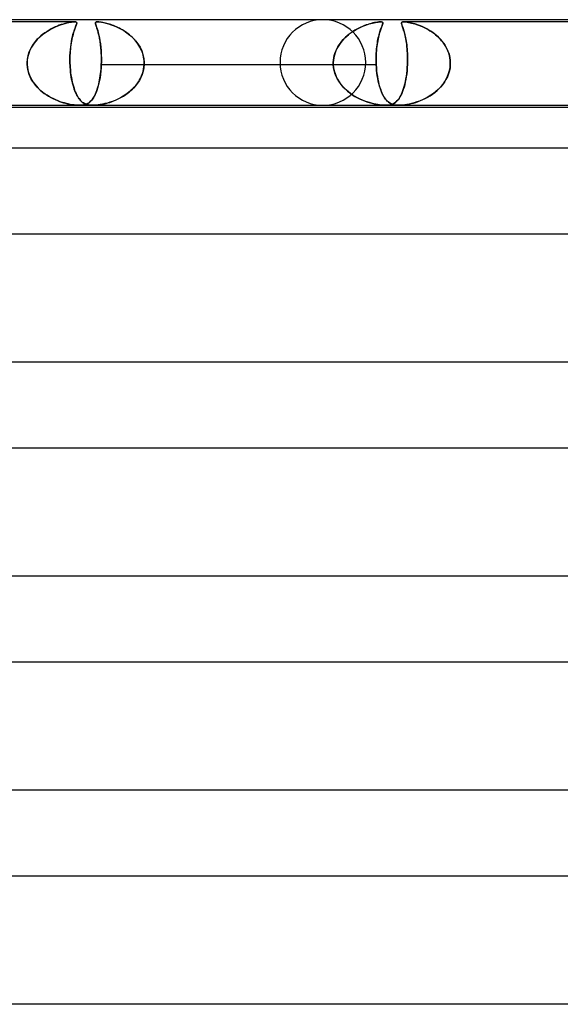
# Model space of a CAD drawing. Header units: millimetres. Extents: x -273 to 273, y -2 to 200.
# Tile 47 of 61: x 68 to 94, y 154 to 200. Entities that reach past the tile are written whole.
import ezdxf

# ---------------------------------------------------------------- set-up
doc = ezdxf.new("R2010")
doc.units = ezdxf.units.MM
doc.layers.add('HIDDEN', color=7, linetype='Continuous')
doc.layers.add('THICK', color=7, linetype='Continuous')

msp = doc.modelspace()

# ---------------------------------------------------------------- linework, layer by layer
at = {"layer": 'HIDDEN'}
for p, q in [((70.906, 199.9), (57.699, 199.9)), ((69.891, 199.608), (70.013, 199.665)), ((70.01, 199.664), (69.914, 199.619)), ((70.105, 199.704), (70.01, 199.664)), ((70.013, 199.665), (70.133, 199.715)), ((70.196, 199.739), (70.105, 199.704)), ((70.133, 199.715), (70.249, 199.758)), ((70.285, 199.77), (70.196, 199.739)), ((70.249, 199.758), (70.36, 199.795)), ((70.371, 199.798), (70.285, 199.77)), ((70.36, 199.795), (70.464, 199.825)), ((70.453, 199.822), (70.371, 199.798)), ((70.532, 199.842), (70.453, 199.822)), ((70.464, 199.825), (70.561, 199.849)), ((70.606, 199.859), (70.532, 199.842)), ((70.561, 199.849), (70.645, 199.867)), ((70.672, 199.872), (70.606, 199.859)), ((70.645, 199.867), (70.714, 199.88)), ((70.729, 199.882), (70.672, 199.872)), ((70.714, 199.88), (70.769, 199.889)), ((70.776, 199.89), (70.729, 199.882)), ((70.769, 199.889), (70.813, 199.894)), ((70.816, 199.894), (70.776, 199.89)), ((70.813, 199.894), (70.848, 199.897)), ((70.849, 199.897), (70.816, 199.894)), ((70.848, 199.897), (70.879, 199.899)), ((70.879, 199.899), (70.849, 199.897)), ((70.879, 199.899), (70.907, 199.9)), ((70.906, 199.9), (70.879, 199.899)), ((70.93, 199.899), (70.906, 199.9)), ((70.907, 199.9), (70.93, 199.899)), ((70.93, 199.899), (70.95, 199.897)), ((70.95, 199.897), (70.93, 199.899)), ((70.932, 199.608), (70.953, 199.665)), ((70.953, 199.664), (70.936, 199.619)), ((70.95, 199.897), (70.967, 199.894)), ((70.968, 199.894), (70.95, 199.897)), ((70.953, 199.665), (70.972, 199.715)), ((70.968, 199.704), (70.953, 199.664)), ((70.967, 199.894), (70.982, 199.89)), ((70.984, 199.889), (70.968, 199.894)), ((70.982, 199.739), (70.968, 199.704)), ((70.972, 199.715), (70.989, 199.758)), ((70.982, 199.89), (70.994, 199.882)), ((70.993, 199.77), (70.982, 199.739)), ((70.997, 199.88), (70.984, 199.889)), ((70.989, 199.758), (71.001, 199.795)), ((71.002, 199.798), (70.993, 199.77)), ((70.994, 199.882), (71.003, 199.872)), ((71.006, 199.867), (70.997, 199.88)), ((71.001, 199.795), (71.008, 199.825)), ((71.008, 199.822), (71.002, 199.798)), ((71.003, 199.872), (71.009, 199.859)), ((71.01, 199.849), (71.006, 199.867)), ((71.008, 199.825), (71.01, 199.849)), ((71.01, 199.842), (71.008, 199.822)), ((71.009, 199.859), (71.01, 199.842)), ((71.881, 199.843), (71.883, 199.858)), ((71.883, 199.827), (71.881, 199.843)), ((71.886, 199.865), (71.882, 199.84)), ((71.882, 199.84), (71.886, 199.806)), ((71.883, 199.858), (71.889, 199.871)), ((71.885, 199.811), (71.883, 199.827)), ((71.89, 199.793), (71.885, 199.811)), ((71.9, 199.883), (71.886, 199.865)), ((71.886, 199.806), (71.898, 199.765)), ((71.889, 199.871), (71.901, 199.883)), ((71.895, 199.773), (71.89, 199.793)), ((71.902, 199.751), (71.895, 199.773)), ((71.898, 199.765), (71.915, 199.713)), ((71.923, 199.893), (71.9, 199.883)), ((71.901, 199.883), (71.92, 199.892)), ((71.911, 199.726), (71.902, 199.751)), ((71.92, 199.699), (71.911, 199.726)), ((71.915, 199.713), (71.936, 199.651)), ((71.92, 199.892), (71.948, 199.898)), ((71.93, 199.669), (71.92, 199.699)), ((71.952, 199.898), (71.923, 199.893)), ((71.942, 199.637), (71.93, 199.669)), ((71.936, 199.651), (71.961, 199.577)), ((71.948, 199.898), (71.986, 199.9)), ((71.99, 199.9), (71.952, 199.898)), ((71.986, 199.9), (72.033, 199.898)), ((72.038, 199.898), (71.99, 199.9)), ((72.033, 199.898), (72.089, 199.893)), ((72.095, 199.892), (72.038, 199.898)), ((72.089, 199.893), (72.162, 199.883)), ((72.158, 199.883), (72.095, 199.892)), ((72.224, 199.871), (72.158, 199.883)), ((72.162, 199.883), (72.256, 199.865)), ((72.291, 199.858), (72.224, 199.871)), ((72.256, 199.865), (72.368, 199.84)), ((72.356, 199.843), (72.291, 199.858)), ((72.417, 199.827), (72.356, 199.843)), ((72.368, 199.84), (72.491, 199.806)), ((72.474, 199.811), (72.417, 199.827)), ((72.535, 199.793), (72.474, 199.811)), ((72.491, 199.806), (72.621, 199.765)), ((72.597, 199.773), (72.535, 199.793)), ((72.661, 199.751), (72.597, 199.773)), ((72.621, 199.765), (72.759, 199.713)), ((72.727, 199.726), (72.661, 199.751)), ((72.795, 199.699), (72.727, 199.726)), ((72.759, 199.713), (72.903, 199.651)), ((72.864, 199.669), (72.795, 199.699)), ((72.934, 199.637), (72.864, 199.669)), ((72.903, 199.651), (73.051, 199.577)), ((84.27, 199.65), (84.179, 199.607)), ((84.239, 199.636), (84.33, 199.677)), ((84.358, 199.689), (84.27, 199.65)), ((84.33, 199.677), (84.418, 199.713)), ((84.445, 199.724), (84.358, 199.689)), ((84.418, 199.713), (84.504, 199.746)), ((84.528, 199.755), (84.445, 199.724)), ((84.504, 199.746), (84.587, 199.775)), ((84.609, 199.782), (84.528, 199.755)), ((84.587, 199.775), (84.668, 199.8)), ((84.686, 199.805), (84.609, 199.782)), ((84.668, 199.8), (84.747, 199.823)), ((84.762, 199.827), (84.686, 199.805)), ((84.747, 199.823), (84.822, 199.842)), ((84.837, 199.846), (84.762, 199.827)), ((84.822, 199.842), (84.895, 199.859)), ((84.911, 199.862), (84.837, 199.846)), ((84.895, 199.859), (84.962, 199.873)), ((84.981, 199.876), (84.911, 199.862)), ((84.962, 199.873), (85.026, 199.884)), ((85.046, 199.887), (84.981, 199.876)), ((85.026, 199.884), (85.085, 199.892)), ((85.107, 199.894), (85.046, 199.887)), ((85.085, 199.892), (85.139, 199.897)), ((85.161, 199.899), (85.107, 199.894)), ((85.139, 199.897), (85.186, 199.9)), ((85.205, 199.9), (85.161, 199.899)), ((85.186, 199.9), (85.225, 199.899)), ((85.239, 199.897), (85.205, 199.9)), ((85.238, 199.65), (85.222, 199.607)), ((85.225, 199.899), (85.255, 199.894)), ((85.232, 199.636), (85.248, 199.677)), ((85.253, 199.689), (85.238, 199.65)), ((85.265, 199.892), (85.239, 199.897)), ((85.248, 199.677), (85.262, 199.713)), ((85.266, 199.724), (85.253, 199.689)), ((85.255, 199.894), (85.277, 199.887)), ((85.262, 199.713), (85.274, 199.746)), ((85.282, 199.884), (85.265, 199.892)), ((85.277, 199.755), (85.266, 199.724)), ((85.274, 199.746), (85.284, 199.775)), ((85.277, 199.887), (85.29, 199.876)), ((85.286, 199.782), (85.277, 199.755)), ((85.293, 199.873), (85.282, 199.884)), ((85.284, 199.775), (85.292, 199.8)), ((85.294, 199.805), (85.286, 199.782)), ((85.29, 199.876), (85.298, 199.862)), ((85.292, 199.8), (85.298, 199.823)), ((85.299, 199.859), (85.293, 199.873)), ((85.298, 199.827), (85.294, 199.805)), ((85.298, 199.862), (85.3, 199.846)), ((85.3, 199.846), (85.298, 199.827)), ((85.298, 199.823), (85.3, 199.842)), ((85.3, 199.842), (85.299, 199.859)), ((86.171, 199.845), (86.174, 199.861)), ((86.173, 199.86), (86.171, 199.843)), ((86.173, 199.825), (86.171, 199.845)), ((86.171, 199.843), (86.173, 199.824)), ((86.18, 199.874), (86.173, 199.86)), ((86.177, 199.801), (86.173, 199.825)), ((86.173, 199.824), (86.177, 199.802)), ((86.174, 199.861), (86.181, 199.875)), ((86.177, 199.802), (86.184, 199.777)), ((86.185, 199.774), (86.177, 199.801)), ((86.193, 199.885), (86.18, 199.874)), ((86.181, 199.875), (86.194, 199.886)), ((86.184, 199.777), (86.193, 199.747)), ((86.195, 199.742), (86.185, 199.774)), ((86.213, 199.893), (86.193, 199.885)), ((86.193, 199.747), (86.205, 199.714)), ((86.194, 199.886), (86.213, 199.893)), ((86.207, 199.707), (86.195, 199.742)), ((86.205, 199.714), (86.218, 199.676)), ((86.222, 199.666), (86.207, 199.707)), ((86.241, 199.898), (86.213, 199.893)), ((86.213, 199.893), (86.241, 199.898)), ((86.218, 199.676), (86.233, 199.634)), ((86.237, 199.62), (86.222, 199.666)), ((86.278, 199.9), (86.241, 199.898)), ((86.241, 199.898), (86.277, 199.9)), ((86.277, 199.9), (86.322, 199.898)), ((99.485, 199.9), (86.277, 199.9)), ((86.323, 199.898), (86.278, 199.9)), ((86.322, 199.898), (86.376, 199.893)), ((86.375, 199.893), (86.323, 199.898)), ((86.432, 199.886), (86.375, 199.893)), ((86.376, 199.893), (86.437, 199.885)), ((86.496, 199.875), (86.432, 199.886)), ((86.437, 199.885), (86.503, 199.874)), ((86.565, 199.861), (86.496, 199.875)), ((86.503, 199.874), (86.573, 199.86)), ((86.639, 199.845), (86.565, 199.861)), ((86.573, 199.86), (86.645, 199.843)), ((86.717, 199.825), (86.639, 199.845)), ((86.645, 199.843), (86.718, 199.824)), ((86.798, 199.801), (86.717, 199.825)), ((86.718, 199.824), (86.795, 199.802)), ((86.795, 199.802), (86.876, 199.777)), ((86.884, 199.774), (86.798, 199.801)), ((86.876, 199.777), (86.96, 199.747)), ((86.973, 199.742), (86.884, 199.774)), ((86.96, 199.747), (87.048, 199.714)), ((87.066, 199.707), (86.973, 199.742)), ((87.048, 199.714), (87.137, 199.676)), ((87.16, 199.666), (87.066, 199.707)), ((87.137, 199.676), (87.229, 199.634)), ((87.257, 199.62), (87.16, 199.666)), ((69.185, 199.098), (69.293, 199.204)), ((69.338, 199.243), (69.251, 199.164)), ((69.293, 199.204), (69.407, 199.301)), ((69.43, 199.319), (69.338, 199.243)), ((69.407, 199.301), (69.525, 199.39)), ((69.525, 199.39), (69.43, 199.319)), ((69.525, 199.39), (69.646, 199.47)), ((69.622, 199.455), (69.525, 199.39)), ((69.72, 199.515), (69.622, 199.455)), ((69.646, 199.47), (69.768, 199.543)), ((69.817, 199.57), (69.72, 199.515)), ((69.768, 199.543), (69.891, 199.608)), ((69.914, 199.619), (69.817, 199.57)), ((70.786, 199.098), (70.81, 199.204)), ((70.82, 199.243), (70.801, 199.164)), ((70.81, 199.204), (70.834, 199.301)), ((70.839, 199.319), (70.82, 199.243)), ((70.834, 199.301), (70.859, 199.39)), ((70.859, 199.39), (70.839, 199.319)), ((70.859, 199.39), (70.884, 199.47)), ((70.879, 199.455), (70.859, 199.39)), ((70.899, 199.515), (70.879, 199.455)), ((70.884, 199.47), (70.909, 199.543)), ((70.918, 199.57), (70.899, 199.515)), ((70.909, 199.543), (70.932, 199.608)), ((70.936, 199.619), (70.918, 199.57)), ((71.953, 199.601), (71.942, 199.637)), ((71.966, 199.564), (71.953, 199.601)), ((71.961, 199.577), (71.988, 199.49)), ((71.978, 199.524), (71.966, 199.564)), ((71.991, 199.482), (71.978, 199.524)), ((71.988, 199.49), (72.016, 199.39)), ((72.003, 199.437), (71.991, 199.482)), ((72.016, 199.391), (72.003, 199.437)), ((72.028, 199.342), (72.016, 199.391)), ((72.016, 199.39), (72.044, 199.277)), ((72.041, 199.29), (72.028, 199.342)), ((72.053, 199.237), (72.041, 199.29)), ((72.044, 199.277), (72.071, 199.152)), ((72.065, 199.181), (72.053, 199.237)), ((72.076, 199.122), (72.065, 199.181)), ((73.005, 199.601), (72.934, 199.637)), ((73.075, 199.564), (73.005, 199.601)), ((73.051, 199.577), (73.201, 199.49)), ((73.145, 199.524), (73.075, 199.564)), ((73.214, 199.482), (73.145, 199.524)), ((73.201, 199.49), (73.35, 199.39)), ((73.282, 199.437), (73.214, 199.482)), ((73.349, 199.391), (73.282, 199.437)), ((73.415, 199.342), (73.349, 199.391)), ((73.35, 199.39), (73.495, 199.277)), ((73.479, 199.29), (73.415, 199.342)), ((73.541, 199.237), (73.479, 199.29)), ((73.495, 199.277), (73.63, 199.152)), ((73.601, 199.181), (73.541, 199.237)), ((73.659, 199.122), (73.601, 199.181)), ((83.532, 199.154), (83.612, 199.229)), ((83.64, 199.253), (83.558, 199.179)), ((83.612, 199.229), (83.696, 199.299)), ((83.726, 199.323), (83.64, 199.253)), ((83.696, 199.299), (83.782, 199.366)), ((83.814, 199.388), (83.726, 199.323)), ((83.782, 199.366), (83.872, 199.428)), ((83.904, 199.449), (83.814, 199.388)), ((83.872, 199.428), (83.963, 199.487)), ((83.996, 199.507), (83.904, 199.449)), ((83.963, 199.487), (84.056, 199.541)), ((84.088, 199.559), (83.996, 199.507)), ((84.056, 199.541), (84.148, 199.591)), ((84.179, 199.607), (84.088, 199.559)), ((84.148, 199.591), (84.239, 199.636)), ((85.09, 199.154), (85.107, 199.229)), ((85.113, 199.253), (85.096, 199.179)), ((85.107, 199.229), (85.125, 199.299)), ((85.131, 199.323), (85.113, 199.253)), ((85.125, 199.299), (85.143, 199.366)), ((85.15, 199.388), (85.131, 199.323)), ((85.143, 199.366), (85.162, 199.428)), ((85.168, 199.449), (85.15, 199.388)), ((85.162, 199.428), (85.18, 199.487)), ((85.187, 199.507), (85.168, 199.449)), ((85.18, 199.487), (85.198, 199.541)), ((85.205, 199.559), (85.187, 199.507)), ((85.198, 199.541), (85.216, 199.591)), ((85.222, 199.607), (85.205, 199.559)), ((85.216, 199.591), (85.232, 199.636)), ((86.233, 199.634), (86.248, 199.588)), ((86.254, 199.57), (86.237, 199.62)), ((86.248, 199.588), (86.264, 199.538)), ((86.271, 199.515), (86.254, 199.57)), ((86.264, 199.538), (86.281, 199.484)), ((86.289, 199.457), (86.271, 199.515)), ((86.281, 199.484), (86.297, 199.426)), ((86.306, 199.394), (86.289, 199.457)), ((86.297, 199.426), (86.314, 199.364)), ((86.323, 199.327), (86.306, 199.394)), ((86.314, 199.364), (86.33, 199.298)), ((86.34, 199.255), (86.323, 199.327)), ((86.33, 199.298), (86.346, 199.229)), ((86.356, 199.18), (86.34, 199.255)), ((86.346, 199.229), (86.361, 199.155)), ((86.372, 199.101), (86.356, 199.18)), ((87.229, 199.634), (87.321, 199.588)), ((87.354, 199.57), (87.257, 199.62)), ((87.321, 199.588), (87.412, 199.538)), ((87.45, 199.515), (87.354, 199.57)), ((87.412, 199.538), (87.502, 199.484)), ((87.544, 199.457), (87.45, 199.515)), ((87.502, 199.484), (87.59, 199.426)), ((87.636, 199.394), (87.544, 199.457)), ((87.59, 199.426), (87.677, 199.364)), ((87.725, 199.327), (87.636, 199.394)), ((87.677, 199.364), (87.76, 199.298)), ((87.811, 199.255), (87.725, 199.327)), ((87.76, 199.298), (87.841, 199.229)), ((87.893, 199.18), (87.811, 199.255)), ((87.841, 199.229), (87.918, 199.155)), ((87.971, 199.101), (87.893, 199.18)), ((68.838, 198.598), (68.91, 198.734)), ((68.903, 198.724), (68.852, 198.628)), ((68.961, 198.817), (68.903, 198.724)), ((68.91, 198.734), (68.992, 198.863)), ((69.024, 198.908), (68.961, 198.817)), ((68.992, 198.863), (69.084, 198.985)), ((69.094, 198.997), (69.024, 198.908)), ((69.084, 198.985), (69.185, 199.098)), ((69.17, 199.082), (69.094, 198.997)), ((69.251, 199.164), (69.17, 199.082)), ((70.713, 198.598), (70.727, 198.734)), ((70.726, 198.724), (70.715, 198.628)), ((70.738, 198.817), (70.726, 198.724)), ((70.727, 198.734), (70.745, 198.863)), ((70.752, 198.908), (70.738, 198.817)), ((70.745, 198.863), (70.765, 198.985)), ((70.767, 198.997), (70.752, 198.908)), ((70.765, 198.985), (70.786, 199.098)), ((70.783, 199.082), (70.767, 198.997)), ((70.801, 199.164), (70.783, 199.082)), ((72.071, 199.152), (72.095, 199.015)), ((72.087, 199.062), (72.076, 199.122)), ((72.098, 198.999), (72.087, 199.062)), ((72.095, 199.015), (72.117, 198.868)), ((72.108, 198.933), (72.098, 198.999)), ((72.117, 198.866), (72.108, 198.933)), ((72.117, 198.868), (72.135, 198.709)), ((72.126, 198.796), (72.117, 198.866)), ((72.133, 198.724), (72.126, 198.796)), ((72.14, 198.65), (72.133, 198.724)), ((73.63, 199.152), (73.755, 199.015)), ((73.715, 199.062), (73.659, 199.122)), ((73.769, 198.999), (73.715, 199.062)), ((73.755, 199.015), (73.867, 198.868)), ((73.82, 198.933), (73.769, 198.999)), ((73.868, 198.866), (73.82, 198.933)), ((73.867, 198.868), (73.964, 198.709)), ((73.914, 198.796), (73.868, 198.866)), ((73.956, 198.724), (73.914, 198.796)), ((73.994, 198.65), (73.956, 198.724)), ((83.146, 198.629), (83.197, 198.725)), ((83.21, 198.749), (83.156, 198.651)), ((83.197, 198.725), (83.254, 198.818)), ((83.27, 198.843), (83.21, 198.749)), ((83.254, 198.818), (83.316, 198.908)), ((83.335, 198.933), (83.27, 198.843)), ((83.316, 198.908), (83.384, 198.994)), ((83.405, 199.019), (83.335, 198.933)), ((83.384, 198.994), (83.456, 199.076)), ((83.48, 199.101), (83.405, 199.019)), ((83.456, 199.076), (83.532, 199.154)), ((83.558, 199.179), (83.48, 199.101)), ((85.008, 198.629), (85.018, 198.725)), ((85.021, 198.749), (85.01, 198.651)), ((85.018, 198.725), (85.03, 198.818)), ((85.034, 198.843), (85.021, 198.749)), ((85.03, 198.818), (85.044, 198.908)), ((85.048, 198.933), (85.034, 198.843)), ((85.044, 198.908), (85.058, 198.994)), ((85.063, 199.019), (85.048, 198.933)), ((85.058, 198.994), (85.074, 199.076)), ((85.079, 199.101), (85.063, 199.019)), ((85.074, 199.076), (85.09, 199.154)), ((85.096, 199.179), (85.079, 199.101)), ((86.361, 199.155), (86.376, 199.078)), ((86.387, 199.017), (86.372, 199.101)), ((86.376, 199.078), (86.39, 198.997)), ((86.4, 198.93), (86.387, 199.017)), ((86.39, 198.997), (86.403, 198.911)), ((86.413, 198.838), (86.4, 198.93)), ((86.403, 198.911), (86.415, 198.823)), ((86.424, 198.743), (86.413, 198.838)), ((86.415, 198.823), (86.425, 198.73)), ((86.433, 198.645), (86.424, 198.743)), ((86.425, 198.73), (86.434, 198.634)), ((87.918, 199.155), (87.992, 199.078)), ((88.046, 199.017), (87.971, 199.101)), ((87.992, 199.078), (88.062, 198.997)), ((88.115, 198.93), (88.046, 199.017)), ((88.062, 198.997), (88.128, 198.911)), ((88.179, 198.838), (88.115, 198.93)), ((88.128, 198.911), (88.189, 198.823)), ((88.237, 198.743), (88.179, 198.838)), ((88.189, 198.823), (88.245, 198.73)), ((88.289, 198.645), (88.237, 198.743)), ((88.245, 198.73), (88.295, 198.634)), ((68.707, 198.156), (68.736, 198.308)), ((68.74, 198.323), (68.717, 198.217)), ((68.736, 198.308), (68.78, 198.456)), ((68.77, 198.427), (68.74, 198.323)), ((68.808, 198.528), (68.77, 198.427)), ((68.78, 198.456), (68.838, 198.598)), ((68.852, 198.628), (68.808, 198.528)), ((70.691, 198.156), (70.694, 198.308)), ((70.695, 198.323), (70.692, 198.217)), ((70.694, 198.308), (70.701, 198.456)), ((70.7, 198.427), (70.695, 198.323)), ((70.707, 198.528), (70.7, 198.427)), ((70.701, 198.456), (70.713, 198.598)), ((70.715, 198.628), (70.707, 198.528)), ((72.135, 198.709), (72.149, 198.542)), ((72.147, 198.574), (72.14, 198.65)), ((72.152, 198.496), (72.147, 198.574)), ((72.149, 198.542), (72.158, 198.367)), ((72.156, 198.416), (72.152, 198.496)), ((72.159, 198.335), (72.156, 198.416)), ((72.158, 198.367), (72.162, 198.185)), ((72.161, 198.253), (72.159, 198.335)), ((73.964, 198.709), (74.043, 198.542)), ((74.03, 198.574), (73.994, 198.65)), ((74.061, 198.496), (74.03, 198.574)), ((74.043, 198.542), (74.103, 198.367)), ((74.088, 198.416), (74.061, 198.496)), ((74.111, 198.335), (74.088, 198.416)), ((74.103, 198.367), (74.141, 198.185)), ((74.13, 198.253), (74.111, 198.335)), ((83.01, 198.216), (83.032, 198.322)), ((83.036, 198.336), (83.011, 198.225)), ((83.032, 198.322), (83.063, 198.427)), ((83.069, 198.444), (83.036, 198.336)), ((83.063, 198.427), (83.101, 198.529)), ((83.109, 198.549), (83.069, 198.444)), ((83.101, 198.529), (83.146, 198.629)), ((83.156, 198.651), (83.109, 198.549)), ((84.988, 198.336), (84.985, 198.225)), ((84.985, 198.216), (84.987, 198.322)), ((84.987, 198.322), (84.992, 198.427)), ((84.993, 198.444), (84.988, 198.336)), ((84.992, 198.427), (84.999, 198.529)), ((85.001, 198.549), (84.993, 198.444)), ((84.999, 198.529), (85.008, 198.629)), ((85.01, 198.651), (85.001, 198.549)), ((86.441, 198.542), (86.433, 198.645)), ((86.434, 198.634), (86.442, 198.534)), ((86.447, 198.437), (86.441, 198.542)), ((86.442, 198.534), (86.448, 198.431)), ((86.452, 198.331), (86.447, 198.437)), ((86.448, 198.431), (86.452, 198.326)), ((86.454, 198.222), (86.452, 198.331)), ((86.452, 198.326), (86.454, 198.219)), ((88.335, 198.542), (88.289, 198.645)), ((88.295, 198.634), (88.339, 198.534)), ((88.374, 198.437), (88.335, 198.542)), ((88.339, 198.534), (88.376, 198.431)), ((88.405, 198.331), (88.374, 198.437)), ((88.376, 198.431), (88.406, 198.326)), ((88.428, 198.222), (88.405, 198.331)), ((88.406, 198.326), (88.429, 198.219)), ((68.694, 197.983), (68.695, 198)), ((68.695, 198), (68.694, 197.983)), ((68.694, 197.967), (68.694, 197.983)), ((68.694, 197.983), (68.694, 197.967)), ((68.694, 197.95), (68.694, 197.967)), ((68.694, 197.967), (68.694, 197.95)), ((68.695, 197.933), (68.694, 197.95)), ((68.694, 197.95), (68.695, 197.933)), ((68.695, 198), (68.707, 198.156)), ((68.702, 198.109), (68.695, 198)), ((68.695, 197.917), (68.695, 197.933)), ((68.695, 197.933), (68.695, 197.917)), ((68.696, 197.9), (68.695, 197.917)), ((68.695, 197.917), (68.696, 197.9)), ((68.705, 197.784), (68.696, 197.9)), ((68.696, 197.9), (68.706, 197.776)), ((68.717, 198.217), (68.702, 198.109)), ((70.692, 198.217), (70.691, 198.109)), ((70.692, 198), (70.691, 198.156)), ((70.691, 198.109), (70.692, 198)), ((70.692, 198), (70.693, 197.983)), ((70.693, 197.983), (70.692, 198)), ((70.693, 197.983), (70.693, 197.967)), ((70.693, 197.967), (70.693, 197.983)), ((70.693, 197.967), (70.694, 197.95)), ((70.694, 197.95), (70.693, 197.967)), ((70.694, 197.95), (70.694, 197.933)), ((70.694, 197.933), (70.694, 197.95)), ((70.694, 197.933), (70.695, 197.917)), ((70.695, 197.917), (70.694, 197.933)), ((70.695, 197.917), (70.696, 197.9)), ((70.696, 197.9), (70.695, 197.917)), ((70.696, 197.9), (70.703, 197.776)), ((70.702, 197.784), (70.696, 197.9)), ((72.156, 197.9), (72.148, 197.746)), ((72.151, 197.793), (72.156, 197.9)), ((72.157, 197.917), (72.156, 197.9)), ((72.156, 197.9), (72.157, 197.917)), ((72.156, 197.9), (82.989, 197.9)), ((72.158, 197.933), (72.157, 197.917)), ((72.157, 197.917), (72.158, 197.933)), ((72.159, 197.967), (72.158, 197.95)), ((72.158, 197.95), (72.159, 197.967)), ((72.158, 197.95), (72.158, 197.933)), ((72.158, 197.933), (72.158, 197.95)), ((72.16, 198), (72.159, 197.983)), ((72.159, 197.983), (72.16, 198)), ((72.159, 197.983), (72.159, 197.967)), ((72.159, 197.967), (72.159, 197.983)), ((72.162, 198.185), (72.16, 198)), ((72.16, 198), (72.162, 198.085)), ((72.162, 198.169), (72.161, 198.253)), ((72.162, 198.085), (72.162, 198.169)), ((74.144, 198.17), (74.13, 198.253)), ((74.141, 198.185), (74.157, 198)), ((74.156, 197.9), (74.142, 197.746)), ((74.153, 198.085), (74.144, 198.17)), ((74.148, 197.793), (74.156, 197.9)), ((74.157, 198), (74.153, 198.085)), ((74.156, 197.9), (74.157, 197.917)), ((74.157, 197.917), (74.156, 197.9)), ((74.156, 197.9), (84.989, 197.9)), ((74.158, 197.983), (74.157, 198)), ((74.157, 198), (74.158, 197.983)), ((74.157, 197.917), (74.158, 197.933)), ((74.158, 197.933), (74.157, 197.917)), ((74.158, 197.967), (74.158, 197.983)), ((74.158, 197.983), (74.158, 197.967)), ((74.158, 197.95), (74.158, 197.967)), ((74.158, 197.967), (74.158, 197.95)), ((74.158, 197.933), (74.158, 197.95)), ((74.158, 197.95), (74.158, 197.933)), ((82.987, 197.967), (82.988, 197.983)), ((82.988, 197.983), (82.987, 197.967)), ((82.987, 197.95), (82.987, 197.967)), ((82.987, 197.967), (82.987, 197.95)), ((82.988, 197.933), (82.987, 197.95)), ((82.987, 197.95), (82.988, 197.933)), ((82.995, 198.113), (82.988, 198)), ((82.988, 198), (82.995, 198.108)), ((82.988, 197.983), (82.988, 198)), ((82.988, 198), (82.988, 197.983)), ((82.988, 197.917), (82.988, 197.933)), ((82.988, 197.933), (82.988, 197.917)), ((82.989, 197.9), (82.988, 197.917)), ((82.988, 197.917), (82.989, 197.9)), ((83.001, 197.763), (82.989, 197.9)), ((82.989, 197.9), (83.002, 197.758)), ((83.011, 198.225), (82.995, 198.113)), ((82.995, 198.108), (83.01, 198.216)), ((84.985, 198.225), (84.984, 198.113)), ((84.984, 198.108), (84.985, 198.216)), ((84.984, 198.113), (84.985, 198)), ((84.985, 198), (84.984, 198.108)), ((84.985, 198), (84.986, 197.983)), ((84.986, 197.983), (84.985, 198)), ((84.986, 197.983), (84.986, 197.967)), ((84.986, 197.967), (84.986, 197.983)), ((84.986, 197.967), (84.987, 197.95)), ((84.987, 197.95), (84.986, 197.967)), ((84.987, 197.95), (84.987, 197.933)), ((84.987, 197.933), (84.987, 197.95)), ((84.987, 197.933), (84.988, 197.917)), ((84.988, 197.917), (84.987, 197.933)), ((84.988, 197.917), (84.989, 197.9)), ((84.989, 197.9), (84.988, 197.917)), ((84.989, 197.9), (84.997, 197.758)), ((84.997, 197.763), (84.989, 197.9)), ((86.449, 197.9), (86.441, 197.755)), ((86.441, 197.759), (86.449, 197.9)), ((86.45, 197.917), (86.449, 197.9)), ((86.449, 197.9), (86.45, 197.917)), ((86.451, 197.933), (86.45, 197.917)), ((86.45, 197.917), (86.451, 197.933)), ((86.452, 197.967), (86.451, 197.95)), ((86.451, 197.95), (86.452, 197.967)), ((86.451, 197.95), (86.451, 197.933)), ((86.451, 197.933), (86.451, 197.95)), ((86.453, 198), (86.452, 197.983)), ((86.452, 197.983), (86.453, 198)), ((86.452, 197.983), (86.452, 197.967)), ((86.452, 197.967), (86.452, 197.983)), ((86.453, 198), (86.455, 198.112)), ((86.455, 198.11), (86.453, 198)), ((86.455, 198.112), (86.454, 198.222)), ((86.454, 198.219), (86.455, 198.11)), ((88.443, 198.112), (88.428, 198.222)), ((88.429, 198.219), (88.443, 198.11)), ((88.436, 197.759), (88.449, 197.9)), ((88.449, 197.9), (88.436, 197.755)), ((88.45, 198), (88.443, 198.112)), ((88.443, 198.11), (88.45, 198)), ((88.449, 197.9), (88.45, 197.917)), ((88.45, 197.917), (88.449, 197.9)), ((88.451, 197.983), (88.45, 198)), ((88.45, 198), (88.451, 197.983)), ((88.45, 197.933), (88.451, 197.95)), ((88.451, 197.95), (88.45, 197.933)), ((88.45, 197.917), (88.45, 197.933)), ((88.45, 197.933), (88.45, 197.917)), ((88.451, 197.967), (88.451, 197.983)), ((88.451, 197.983), (88.451, 197.967)), ((88.451, 197.95), (88.451, 197.967)), ((88.451, 197.967), (88.451, 197.95)), ((68.725, 197.668), (68.705, 197.784)), ((68.706, 197.776), (68.728, 197.653)), ((68.753, 197.554), (68.725, 197.668)), ((68.728, 197.653), (68.76, 197.532)), ((68.79, 197.442), (68.753, 197.554)), ((68.76, 197.532), (68.801, 197.414)), ((68.835, 197.333), (68.79, 197.442)), ((68.801, 197.414), (68.851, 197.3)), ((70.711, 197.668), (70.702, 197.784)), ((70.703, 197.776), (70.712, 197.653)), ((70.723, 197.554), (70.711, 197.668)), ((70.712, 197.653), (70.725, 197.532)), ((70.737, 197.442), (70.723, 197.554)), ((70.725, 197.532), (70.741, 197.414)), ((70.753, 197.333), (70.737, 197.442)), ((70.741, 197.414), (70.759, 197.3)), ((72.094, 197.282), (72.109, 197.38)), ((72.118, 197.445), (72.097, 197.302)), ((72.109, 197.38), (72.122, 197.48)), ((72.135, 197.593), (72.118, 197.445)), ((72.122, 197.48), (72.134, 197.583)), ((72.134, 197.583), (72.143, 197.688)), ((72.148, 197.746), (72.135, 197.593)), ((72.143, 197.688), (72.151, 197.793)), ((73.996, 197.282), (74.04, 197.38)), ((74.065, 197.445), (74.006, 197.302)), ((74.04, 197.38), (74.078, 197.48)), ((74.111, 197.593), (74.065, 197.445)), ((74.078, 197.48), (74.109, 197.583)), ((74.109, 197.583), (74.132, 197.688)), ((74.142, 197.746), (74.111, 197.593)), ((74.132, 197.688), (74.148, 197.793)), ((83.026, 197.629), (83.001, 197.763)), ((83.002, 197.758), (83.029, 197.618)), ((83.063, 197.498), (83.026, 197.629)), ((83.029, 197.618), (83.069, 197.481)), ((83.112, 197.37), (83.063, 197.498)), ((83.069, 197.481), (83.122, 197.348)), ((83.171, 197.247), (83.112, 197.37)), ((83.122, 197.348), (83.186, 197.219)), ((85.008, 197.629), (84.997, 197.763)), ((84.997, 197.758), (85.009, 197.618)), ((85.022, 197.498), (85.008, 197.629)), ((85.009, 197.618), (85.025, 197.481)), ((85.04, 197.37), (85.022, 197.498)), ((85.025, 197.481), (85.044, 197.348)), ((85.061, 197.247), (85.04, 197.37)), ((85.044, 197.348), (85.066, 197.219)), ((86.377, 197.228), (86.398, 197.354)), ((86.414, 197.473), (86.395, 197.337)), ((86.398, 197.354), (86.415, 197.485)), ((86.429, 197.613), (86.414, 197.473)), ((86.415, 197.485), (86.43, 197.62)), ((86.441, 197.755), (86.429, 197.613)), ((86.43, 197.62), (86.441, 197.759)), ((88.261, 197.228), (88.322, 197.354)), ((88.368, 197.473), (88.314, 197.337)), ((88.322, 197.354), (88.372, 197.485)), ((88.409, 197.613), (88.368, 197.473)), ((88.372, 197.485), (88.41, 197.62)), ((88.436, 197.755), (88.409, 197.613)), ((88.41, 197.62), (88.436, 197.759)), ((68.888, 197.228), (68.835, 197.333)), ((68.851, 197.3), (68.909, 197.191)), ((68.948, 197.127), (68.888, 197.228)), ((68.909, 197.191), (68.975, 197.086)), ((69.015, 197.029), (68.948, 197.127)), ((68.975, 197.086), (69.048, 196.985)), ((69.088, 196.936), (69.015, 197.029)), ((69.048, 196.985), (69.127, 196.89)), ((69.167, 196.847), (69.088, 196.936)), ((69.127, 196.89), (69.212, 196.799)), ((70.772, 197.228), (70.753, 197.333)), ((70.759, 197.3), (70.779, 197.191)), ((70.793, 197.127), (70.772, 197.228)), ((70.779, 197.191), (70.802, 197.086)), ((70.816, 197.029), (70.793, 197.127)), ((70.802, 197.086), (70.827, 196.985)), ((70.84, 196.936), (70.816, 197.029)), ((70.827, 196.985), (70.854, 196.89)), ((70.867, 196.847), (70.84, 196.936)), ((70.854, 196.89), (70.882, 196.799)), ((72.016, 196.914), (71.983, 196.8)), ((71.995, 196.84), (72.018, 196.921)), ((72.046, 197.036), (72.016, 196.914)), ((72.018, 196.921), (72.039, 197.006)), ((72.039, 197.006), (72.059, 197.095)), ((72.073, 197.166), (72.046, 197.036)), ((72.059, 197.095), (72.077, 197.187)), ((72.097, 197.302), (72.073, 197.166)), ((72.077, 197.187), (72.094, 197.282)), ((73.756, 196.914), (73.653, 196.8)), ((73.691, 196.84), (73.762, 196.921)), ((73.85, 197.036), (73.756, 196.914)), ((73.762, 196.921), (73.828, 197.006)), ((73.828, 197.006), (73.89, 197.095)), ((73.934, 197.166), (73.85, 197.036)), ((73.89, 197.095), (73.946, 197.187)), ((74.006, 197.302), (73.934, 197.166)), ((73.946, 197.187), (73.996, 197.282)), ((83.239, 197.129), (83.171, 197.247)), ((83.186, 197.219), (83.261, 197.096)), ((83.316, 197.017), (83.239, 197.129)), ((83.261, 197.096), (83.345, 196.979)), ((83.401, 196.912), (83.316, 197.017)), ((83.345, 196.979), (83.439, 196.868)), ((83.492, 196.812), (83.401, 196.912)), ((85.085, 197.129), (85.061, 197.247)), ((85.066, 197.219), (85.092, 197.096)), ((85.111, 197.017), (85.085, 197.129)), ((85.092, 197.096), (85.121, 196.979)), ((85.139, 196.912), (85.111, 197.017)), ((85.121, 196.979), (85.152, 196.868)), ((85.17, 196.812), (85.139, 196.912)), ((86.27, 196.785), (86.3, 196.886)), ((86.32, 196.961), (86.29, 196.849)), ((86.3, 196.886), (86.328, 196.994)), ((86.348, 197.08), (86.32, 196.961)), ((86.328, 196.994), (86.354, 197.108)), ((86.373, 197.205), (86.348, 197.08)), ((86.354, 197.108), (86.377, 197.228)), ((86.395, 197.337), (86.373, 197.205)), ((87.93, 196.785), (88.024, 196.886)), ((88.086, 196.961), (87.991, 196.849)), ((88.024, 196.886), (88.111, 196.994)), ((88.172, 197.08), (88.086, 196.961)), ((88.111, 196.994), (88.19, 197.108)), ((88.249, 197.205), (88.172, 197.08)), ((88.19, 197.108), (88.261, 197.228)), ((88.314, 197.337), (88.249, 197.205)), ((69.25, 196.762), (69.167, 196.847)), ((69.212, 196.799), (69.302, 196.714)), ((69.338, 196.682), (69.25, 196.762)), ((69.302, 196.714), (69.396, 196.634)), ((69.43, 196.606), (69.338, 196.682)), ((69.396, 196.634), (69.493, 196.558)), ((69.526, 196.535), (69.43, 196.606)), ((69.493, 196.558), (69.594, 196.488)), ((69.625, 196.468), (69.526, 196.535)), ((69.594, 196.488), (69.696, 196.424)), ((69.727, 196.406), (69.625, 196.468)), ((69.696, 196.424), (69.798, 196.366)), ((70.895, 196.762), (70.867, 196.847)), ((70.882, 196.799), (70.912, 196.714)), ((70.924, 196.682), (70.895, 196.762)), ((70.912, 196.714), (70.943, 196.634)), ((70.955, 196.606), (70.924, 196.682)), ((70.943, 196.634), (70.976, 196.558)), ((70.988, 196.535), (70.955, 196.606)), ((70.976, 196.558), (71.011, 196.488)), ((71.021, 196.468), (70.988, 196.535)), ((71.011, 196.488), (71.046, 196.424)), ((71.057, 196.406), (71.021, 196.468)), ((71.046, 196.424), (71.081, 196.366)), ((71.829, 196.423), (71.786, 196.351)), ((71.802, 196.376), (71.833, 196.431)), ((71.87, 196.505), (71.829, 196.423)), ((71.833, 196.431), (71.863, 196.489)), ((71.863, 196.489), (71.892, 196.552)), ((71.91, 196.595), (71.87, 196.505)), ((71.892, 196.552), (71.92, 196.618)), ((71.948, 196.694), (71.91, 196.595)), ((71.92, 196.618), (71.946, 196.689)), ((71.946, 196.689), (71.971, 196.762)), ((71.983, 196.8), (71.948, 196.694)), ((71.971, 196.762), (71.995, 196.84)), ((73.178, 196.423), (73.051, 196.351)), ((73.097, 196.376), (73.19, 196.431)), ((73.303, 196.505), (73.178, 196.423)), ((73.19, 196.431), (73.281, 196.49)), ((73.281, 196.49), (73.369, 196.552)), ((73.426, 196.595), (73.303, 196.505)), ((73.369, 196.552), (73.455, 196.618)), ((73.543, 196.694), (73.426, 196.595)), ((73.455, 196.618), (73.537, 196.689)), ((73.537, 196.689), (73.616, 196.762)), ((73.653, 196.8), (73.543, 196.694)), ((73.616, 196.762), (73.691, 196.84)), ((83.439, 196.868), (83.539, 196.764)), ((83.589, 196.718), (83.492, 196.812)), ((83.539, 196.764), (83.647, 196.667)), ((83.691, 196.631), (83.589, 196.718)), ((83.647, 196.667), (83.759, 196.577)), ((83.796, 196.55), (83.691, 196.631)), ((83.759, 196.577), (83.876, 196.495)), ((83.904, 196.476), (83.796, 196.55)), ((83.876, 196.495), (83.995, 196.419)), ((84.014, 196.408), (83.904, 196.476)), ((85.152, 196.868), (85.186, 196.764)), ((85.202, 196.718), (85.17, 196.812)), ((85.186, 196.764), (85.222, 196.667)), ((85.236, 196.631), (85.202, 196.718)), ((85.222, 196.667), (85.259, 196.577)), ((85.272, 196.55), (85.236, 196.631)), ((85.259, 196.577), (85.299, 196.495)), ((85.308, 196.476), (85.272, 196.55)), ((85.299, 196.495), (85.339, 196.419)), ((85.346, 196.408), (85.308, 196.476)), ((86.095, 196.38), (86.133, 196.447)), ((86.143, 196.468), (86.101, 196.39)), ((86.133, 196.447), (86.169, 196.521)), ((86.183, 196.552), (86.143, 196.468)), ((86.169, 196.521), (86.204, 196.602)), ((86.221, 196.644), (86.183, 196.552)), ((86.204, 196.602), (86.238, 196.69)), ((86.257, 196.743), (86.221, 196.644)), ((86.238, 196.69), (86.27, 196.785)), ((86.29, 196.849), (86.257, 196.743)), ((87.395, 196.38), (87.507, 196.447)), ((87.539, 196.468), (87.412, 196.39)), ((87.507, 196.447), (87.618, 196.521)), ((87.661, 196.552), (87.539, 196.468)), ((87.618, 196.521), (87.726, 196.602)), ((87.778, 196.644), (87.661, 196.552)), ((87.726, 196.602), (87.83, 196.69)), ((87.888, 196.743), (87.778, 196.644)), ((87.83, 196.69), (87.93, 196.785)), ((87.991, 196.849), (87.888, 196.743)), ((69.831, 196.348), (69.727, 196.406)), ((69.798, 196.366), (69.901, 196.313)), ((69.935, 196.296), (69.831, 196.348)), ((69.901, 196.313), (70.003, 196.265)), ((70.039, 196.249), (69.935, 196.296)), ((70.003, 196.265), (70.104, 196.222)), ((70.141, 196.207), (70.039, 196.249)), ((70.104, 196.222), (70.203, 196.184)), ((70.241, 196.17), (70.141, 196.207)), ((70.203, 196.184), (70.3, 196.15)), ((70.34, 196.137), (70.241, 196.17)), ((70.3, 196.15), (70.394, 196.121)), ((70.435, 196.109), (70.34, 196.137)), ((70.394, 196.121), (70.485, 196.095)), ((70.526, 196.084), (70.435, 196.109)), ((70.485, 196.095), (70.575, 196.073)), ((70.616, 196.063), (70.526, 196.084)), ((70.575, 196.073), (70.665, 196.053)), ((70.708, 196.044), (70.616, 196.063)), ((70.665, 196.053), (70.754, 196.036)), ((70.801, 196.029), (70.708, 196.044)), ((70.754, 196.036), (70.84, 196.023)), ((70.892, 196.016), (70.801, 196.029)), ((70.84, 196.023), (70.923, 196.012)), ((70.979, 196.007), (70.892, 196.016)), ((70.923, 196.012), (70.999, 196.005)), ((71.059, 196.002), (70.979, 196.007)), ((70.999, 196.005), (71.069, 196.001)), ((71.093, 196.348), (71.057, 196.406)), ((71.132, 196), (71.059, 196.002)), ((71.069, 196.001), (71.133, 196)), ((71.081, 196.366), (71.117, 196.313)), ((71.13, 196.296), (71.093, 196.348)), ((71.117, 196.313), (71.154, 196.265)), ((71.168, 196.249), (71.13, 196.296)), ((71.201, 196.002), (71.132, 196)), ((71.133, 196), (71.192, 196.001)), ((71.154, 196.265), (71.192, 196.222)), ((71.206, 196.207), (71.168, 196.249)), ((71.192, 196.222), (71.23, 196.184)), ((71.192, 196.001), (71.249, 196.005)), ((71.268, 196.007), (71.201, 196.002)), ((71.245, 196.17), (71.206, 196.207)), ((71.23, 196.184), (71.268, 196.15)), ((71.284, 196.137), (71.245, 196.17)), ((71.249, 196.005), (71.304, 196.012)), ((71.268, 196.15), (71.307, 196.121)), ((71.333, 196.017), (71.268, 196.007)), ((71.324, 196.109), (71.284, 196.137)), ((71.304, 196.012), (71.358, 196.022)), ((71.307, 196.121), (71.346, 196.095)), ((71.365, 196.084), (71.324, 196.109)), ((71.396, 196.032), (71.333, 196.017)), ((71.346, 196.095), (71.388, 196.073)), ((71.358, 196.022), (71.407, 196.035)), ((71.407, 196.063), (71.365, 196.084)), ((71.388, 196.073), (71.432, 196.053)), ((71.454, 196.052), (71.396, 196.032)), ((71.454, 196.045), (71.407, 196.063)), ((71.407, 196.035), (71.452, 196.051)), ((71.432, 196.053), (71.479, 196.036)), ((71.452, 196.051), (71.494, 196.07)), ((71.507, 196.077), (71.454, 196.052)), ((71.506, 196.029), (71.454, 196.045)), ((71.479, 196.036), (71.53, 196.023)), ((71.494, 196.07), (71.531, 196.09)), ((71.563, 196.016), (71.506, 196.029)), ((71.558, 196.106), (71.507, 196.077)), ((71.53, 196.023), (71.584, 196.012)), ((71.531, 196.09), (71.567, 196.113)), ((71.605, 196.141), (71.558, 196.106)), ((71.624, 196.007), (71.563, 196.016)), ((71.567, 196.113), (71.603, 196.139)), ((71.584, 196.012), (71.64, 196.005)), ((71.603, 196.139), (71.637, 196.168)), ((71.652, 196.182), (71.605, 196.141)), ((71.688, 196.002), (71.624, 196.007)), ((71.637, 196.168), (71.671, 196.202)), ((71.64, 196.005), (71.697, 196.001)), ((71.698, 196.231), (71.652, 196.182)), ((71.671, 196.202), (71.705, 196.239)), ((71.756, 196), (71.688, 196.002)), ((71.697, 196.001), (71.757, 196)), ((71.743, 196.287), (71.698, 196.231)), ((71.705, 196.239), (71.738, 196.281)), ((71.738, 196.281), (71.77, 196.326)), ((71.786, 196.351), (71.743, 196.287)), ((71.831, 196.002), (71.756, 196)), ((71.757, 196), (71.82, 196.001)), ((71.77, 196.326), (71.802, 196.376)), ((71.82, 196.001), (71.889, 196.005)), ((71.914, 196.007), (71.831, 196.002)), ((71.889, 196.005), (71.964, 196.012)), ((72.007, 196.017), (71.914, 196.007)), ((71.964, 196.012), (72.046, 196.022)), ((72.11, 196.032), (72.007, 196.017)), ((72.046, 196.022), (72.13, 196.035)), ((72.218, 196.052), (72.11, 196.032)), ((72.13, 196.035), (72.215, 196.051)), ((72.215, 196.051), (72.3, 196.07)), ((72.329, 196.077), (72.218, 196.052)), ((72.3, 196.07), (72.382, 196.09)), ((72.442, 196.106), (72.329, 196.077)), ((72.382, 196.09), (72.465, 196.113)), ((72.557, 196.141), (72.442, 196.106)), ((72.465, 196.113), (72.55, 196.139)), ((72.55, 196.139), (72.638, 196.168)), ((72.677, 196.182), (72.557, 196.141)), ((72.638, 196.168), (72.728, 196.202)), ((72.8, 196.231), (72.677, 196.182)), ((72.728, 196.202), (72.819, 196.239)), ((72.925, 196.287), (72.8, 196.231)), ((72.819, 196.239), (72.911, 196.281)), ((72.911, 196.281), (73.004, 196.326)), ((73.051, 196.351), (72.925, 196.287)), ((73.004, 196.326), (73.097, 196.376)), ((83.995, 196.419), (84.116, 196.351)), ((84.125, 196.347), (84.014, 196.408)), ((84.116, 196.351), (84.239, 196.29)), ((84.236, 196.291), (84.125, 196.347)), ((84.347, 196.242), (84.236, 196.291)), ((84.239, 196.29), (84.361, 196.236)), ((84.457, 196.197), (84.347, 196.242)), ((84.361, 196.236), (84.482, 196.188)), ((84.565, 196.158), (84.457, 196.197)), ((84.482, 196.188), (84.602, 196.146)), ((84.671, 196.125), (84.565, 196.158)), ((84.602, 196.146), (84.718, 196.111)), ((84.774, 196.095), (84.671, 196.125)), ((84.718, 196.111), (84.831, 196.081)), ((84.874, 196.07), (84.774, 196.095)), ((84.831, 196.081), (84.939, 196.056)), ((84.97, 196.05), (84.874, 196.07)), ((84.939, 196.056), (85.039, 196.037)), ((85.061, 196.033), (84.97, 196.05)), ((85.039, 196.037), (85.126, 196.023)), ((85.142, 196.021), (85.061, 196.033)), ((85.126, 196.023), (85.201, 196.013)), ((85.212, 196.012), (85.142, 196.021)), ((85.201, 196.013), (85.265, 196.007)), ((85.273, 196.007), (85.212, 196.012)), ((85.265, 196.007), (85.32, 196.003)), ((85.326, 196.003), (85.273, 196.007)), ((85.32, 196.003), (85.373, 196.001)), ((85.376, 196.001), (85.326, 196.003)), ((85.339, 196.419), (85.382, 196.351)), ((85.384, 196.347), (85.346, 196.408)), ((85.373, 196.001), (85.422, 196)), ((85.423, 196), (85.376, 196.001)), ((85.382, 196.351), (85.425, 196.29)), ((85.424, 196.291), (85.384, 196.347)), ((85.422, 196), (85.469, 196.001)), ((85.467, 196.001), (85.423, 196)), ((85.465, 196.242), (85.424, 196.291)), ((85.425, 196.29), (85.47, 196.236)), ((85.506, 196.197), (85.465, 196.242)), ((85.509, 196.003), (85.467, 196.001)), ((85.469, 196.001), (85.515, 196.003)), ((85.47, 196.236), (85.516, 196.188)), ((85.548, 196.158), (85.506, 196.197)), ((85.551, 196.006), (85.509, 196.003)), ((85.515, 196.003), (85.559, 196.007)), ((85.516, 196.188), (85.563, 196.146)), ((85.592, 196.125), (85.548, 196.158)), ((85.596, 196.012), (85.551, 196.006)), ((85.559, 196.007), (85.606, 196.014)), ((85.563, 196.146), (85.612, 196.111)), ((85.636, 196.095), (85.592, 196.125)), ((85.645, 196.021), (85.596, 196.012)), ((85.606, 196.014), (85.654, 196.024)), ((85.612, 196.111), (85.662, 196.081)), ((85.682, 196.07), (85.636, 196.095)), ((85.697, 196.035), (85.645, 196.021)), ((85.654, 196.024), (85.705, 196.038)), ((85.662, 196.081), (85.714, 196.056)), ((85.729, 196.05), (85.682, 196.07)), ((85.753, 196.056), (85.697, 196.035)), ((85.705, 196.038), (85.754, 196.056)), ((85.714, 196.056), (85.767, 196.037)), ((85.779, 196.033), (85.729, 196.05)), ((85.808, 196.082), (85.753, 196.056)), ((85.754, 196.056), (85.802, 196.079)), ((85.767, 196.037), (85.817, 196.023)), ((85.827, 196.021), (85.779, 196.033)), ((85.802, 196.079), (85.848, 196.106)), ((85.861, 196.115), (85.808, 196.082)), ((85.817, 196.023), (85.865, 196.013)), ((85.873, 196.012), (85.827, 196.021)), ((85.848, 196.106), (85.892, 196.138)), ((85.912, 196.155), (85.861, 196.115)), ((85.865, 196.013), (85.911, 196.007)), ((85.917, 196.007), (85.873, 196.012)), ((85.892, 196.138), (85.934, 196.175)), ((85.911, 196.007), (85.954, 196.003)), ((85.961, 196.201), (85.912, 196.155)), ((85.959, 196.003), (85.917, 196.007)), ((85.934, 196.175), (85.976, 196.217)), ((85.954, 196.003), (86, 196.001)), ((86.002, 196.001), (85.959, 196.003)), ((86.009, 196.256), (85.961, 196.201)), ((85.976, 196.217), (86.017, 196.265)), ((86, 196.001), (86.047, 196)), ((86.047, 196), (86.002, 196.001)), ((86.056, 196.319), (86.009, 196.256)), ((86.017, 196.265), (86.057, 196.32)), ((86.047, 196), (86.096, 196.001)), ((86.094, 196.001), (86.047, 196)), ((86.101, 196.39), (86.056, 196.319)), ((86.057, 196.32), (86.095, 196.38)), ((86.142, 196.003), (86.094, 196.001)), ((86.096, 196.001), (86.149, 196.003)), ((86.194, 196.006), (86.142, 196.003)), ((86.149, 196.003), (86.206, 196.007)), ((86.257, 196.012), (86.194, 196.006)), ((86.206, 196.007), (86.272, 196.014)), ((86.332, 196.021), (86.257, 196.012)), ((86.272, 196.014), (86.347, 196.024)), ((86.421, 196.035), (86.332, 196.021)), ((86.347, 196.024), (86.434, 196.038)), ((86.527, 196.056), (86.421, 196.035)), ((86.434, 196.038), (86.529, 196.056)), ((86.642, 196.082), (86.527, 196.056)), ((86.529, 196.056), (86.629, 196.079)), ((86.629, 196.079), (86.732, 196.106)), ((86.762, 196.115), (86.642, 196.082)), ((86.732, 196.106), (86.838, 196.138)), ((86.888, 196.155), (86.762, 196.115)), ((86.838, 196.138), (86.946, 196.175)), ((87.017, 196.201), (86.888, 196.155)), ((86.946, 196.175), (87.057, 196.217)), ((87.149, 196.256), (87.017, 196.201)), ((87.057, 196.217), (87.169, 196.265)), ((87.281, 196.319), (87.149, 196.256)), ((87.169, 196.265), (87.282, 196.32)), ((87.412, 196.39), (87.281, 196.319)), ((87.282, 196.32), (87.395, 196.38))]:
    msp.add_line(p, q, dxfattribs=at)
for start, end in [(90, 180), (0, 90), (180, 270), (270, 0)]:
    msp.add_arc((82.5, 198), 2, start, end, dxfattribs=at)
at = {"layer": 'THICK'}
for p, q in [((163, 200), (0, 200)), ((2, 196), (140.152, 196)), ((139.004, 195.9), (28.579, 195.9)), ((167.25, 194), (0, 194)), ((1.784, 190), (143.943, 190)), ((172.5, 184), (0, 184)), ((1.829, 180), (148.467, 180)), ((177.75, 174), (0, 174)), ((1.868, 170), (152.994, 170)), ((183, 164), (0, 164)), ((1.901, 160), (157.524, 160)), ((188.25, 154), (0, 154))]:
    msp.add_line(p, q, dxfattribs=at)

doc.saveas('drawing.dxf')
